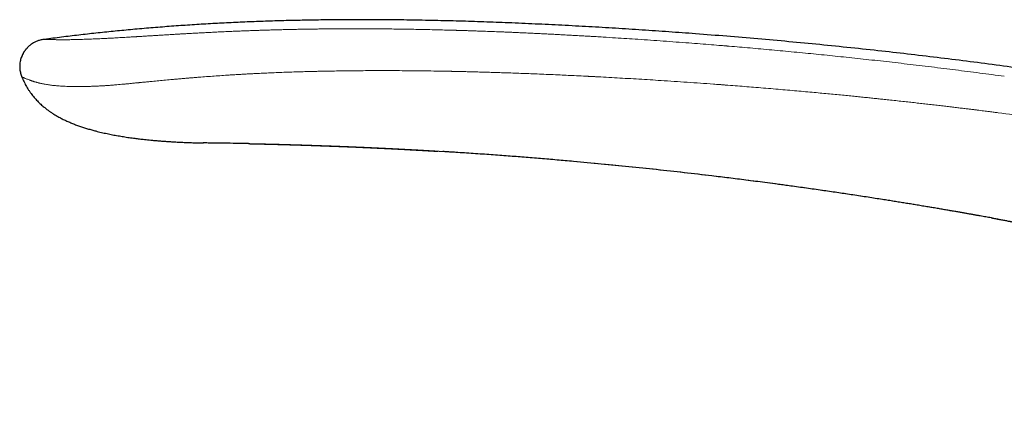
# Model space of a CAD drawing. Header units: millimetres. Extents: x 8 to 650, y 12 to 477.
# Tile 2 of 43: x 29 to 81, y 455 to 477. Entities that reach past the tile are written whole.
import ezdxf

# ---------------------------------------------------------------- set-up
doc = ezdxf.new("R2010")
doc.units = ezdxf.units.MM

msp = doc.modelspace()

# ---------------------------------------------------------------- linework, layer by layer
at = {"color": 7, "linetype": 'Continuous', "lineweight": 30}
for p, q in [((30.094, 475.624), (29.95, 475.605)), ((28.748, 473.583), (28.745, 473.584)), ((38.455, 470.052), (38.482, 470.051)), ((80.785, 466.032), (80.771, 466.032))]:
    msp.add_line(p, q, dxfattribs=at)
at = {"color": 8, "linetype": 'Continuous', "lineweight": 0}
for q in [(80.785, 466.032), (80.849, 466.032)]:
    msp.add_line((80.81, 466.032), q, dxfattribs=at)
at = {"color": 7, "linetype": 'Continuous', "lineweight": 30, "flags": 128}
msp.add_lwpolyline([(40.908, 470.014), (40.818, 470.015), (40.668, 470.018), (40.52, 470.021), (40.377, 470.024), (40.238, 470.026), (40.08, 470.029), (39.928, 470.031), (39.783, 470.034), (39.646, 470.036), (39.516, 470.038), (39.393, 470.04), (39.277, 470.041), (39.169, 470.043), (39.068, 470.044), (38.975, 470.045), (38.89, 470.046), (38.812, 470.047), (38.741, 470.048), (38.678, 470.049), (38.631, 470.049), (38.589, 470.05), (38.555, 470.05), (38.526, 470.05), (38.504, 470.051), (38.489, 470.051), (38.484, 470.051), (38.482, 470.051), (38.482, 470.051), (38.481, 470.051), (38.481, 470.051), (38.481, 470.051), (38.481, 470.051), (38.481, 470.051), (38.479, 470.051), (38.478, 470.051), (38.478, 470.051), (38.478, 470.051), (38.478, 470.051), (38.479, 470.051), (38.479, 470.051), (38.48, 470.051), (38.48, 470.051), (38.48, 470.051), (38.48, 470.051)], dxfattribs=at)
at = {"color": 7, "linetype": 'Continuous', "lineweight": 30}
for points, knots in [([(47.265, 476.66), (46.972, 476.66), (46.35, 476.661), (45.399, 476.655), (44.412, 476.642), (43.425, 476.623), (42.438, 476.597), (41.452, 476.565), (40.466, 476.525), (39.481, 476.478), (38.497, 476.423), (37.513, 476.36), (36.53, 476.289), (35.548, 476.211), (34.585, 476.126), (33.642, 476.035), (32.718, 475.939), (31.795, 475.835), (30.872, 475.725), (30.258, 475.645), (29.951, 475.606)], [0, 0, 0, 0, 0.050573, 0.107471, 0.164356, 0.221227, 0.278084, 0.334925, 0.391751, 0.44856, 0.505354, 0.562134, 0.618901, 0.67566, 0.732414, 0.785922, 0.839433, 0.892947, 0.946468, 1, 1, 1, 1]), ([(137.365, 460.382), (137.09, 460.483), (136.33, 460.764), (135.08, 461.214), (133.617, 461.732), (132.153, 462.24), (130.689, 462.739), (129.251, 463.219), (127.84, 463.681), (126.457, 464.125), (125.073, 464.561), (123.688, 464.989), (122.302, 465.409), (120.916, 465.82), (119.528, 466.223), (118.14, 466.618), (116.751, 467.005), (115.369, 467.382), (113.995, 467.748), (112.628, 468.104), (111.26, 468.453), (109.883, 468.796), (108.497, 469.134), (107.102, 469.466), (105.705, 469.789), (104.308, 470.105), (102.918, 470.412), (101.535, 470.709), (100.16, 470.996), (98.783, 471.277), (97.318, 471.567), (95.765, 471.866), (94.122, 472.171), (92.479, 472.465), (90.833, 472.75), (89.186, 473.024), (87.563, 473.284), (85.963, 473.531), (84.387, 473.765), (82.809, 473.989), (81.23, 474.205), (79.65, 474.411), (78.068, 474.608), (76.485, 474.797), (74.875, 474.98), (73.239, 475.155), (71.576, 475.324), (69.911, 475.484), (68.245, 475.634), (66.577, 475.774), (64.987, 475.899), (63.475, 476.009), (62.041, 476.108), (60.606, 476.2), (59.17, 476.285), (57.733, 476.362), (56.295, 476.432), (54.896, 476.492), (53.537, 476.543), (52.217, 476.585), (50.896, 476.618), (49.576, 476.642), (48.365, 476.657), (47.595, 476.659), (47.265, 476.66)], [0, 0, 0, 0, 0.009546, 0.026441, 0.043308, 0.06015, 0.076966, 0.093759, 0.10957, 0.125362, 0.141135, 0.156889, 0.172625, 0.188344, 0.204047, 0.219735, 0.235408, 0.251066, 0.266432, 0.281786, 0.297128, 0.312459, 0.328059, 0.343648, 0.359228, 0.374799, 0.390363, 0.405641, 0.420914, 0.43618, 0.451441, 0.469604, 0.48776, 0.505913, 0.524061, 0.542207, 0.560351, 0.577669, 0.594988, 0.612306, 0.629627, 0.646949, 0.664274, 0.681603, 0.698936, 0.717099, 0.735269, 0.753445, 0.771629, 0.789821, 0.808023, 0.823634, 0.839253, 0.854881, 0.870518, 0.886161, 0.90181, 0.917464, 0.931816, 0.94617, 0.960525, 0.974878, 0.989228, 1, 1, 1, 1]), ([(29.95, 475.606), (29.923, 475.602), (29.864, 475.594), (29.77, 475.578), (29.678, 475.556), (29.593, 475.529), (29.515, 475.498), (29.436, 475.461), (29.358, 475.418), (29.28, 475.369), (29.205, 475.315), (29.132, 475.255), (29.063, 475.191), (28.998, 475.123), (28.938, 475.052), (28.884, 474.978), (28.829, 474.893), (28.777, 474.797), (28.729, 474.689), (28.69, 474.579), (28.66, 474.467), (28.638, 474.355), (28.626, 474.242), (28.623, 474.129), (28.63, 474.017), (28.647, 473.905), (28.673, 473.792), (28.706, 473.685), (28.732, 473.616), (28.744, 473.584)], [0, 0, 0, 0, 0.029571, 0.065983, 0.103841, 0.133434, 0.164124, 0.195881, 0.228597, 0.262094, 0.296153, 0.330528, 0.364971, 0.399261, 0.433222, 0.46675, 0.499822, 0.543333, 0.586361, 0.628984, 0.671186, 0.712924, 0.754237, 0.79525, 0.836158, 0.877306, 0.919163, 0.962266, 1, 1, 1, 1]), ([(29.95, 475.606), (29.95, 475.606), (29.95, 475.606), (29.95, 475.606), (29.95, 475.606)], [0, 0, 0, 0, 0.399127, 1, 1, 1, 1]), ([(28.745, 473.583), (28.761, 473.541), (28.78, 473.491), (28.803, 473.442), (28.806, 473.434)], [0, 0, 0, 0, 0.843952, 1, 1, 1, 1]), ([(28.748, 473.583), (28.764, 473.541), (28.799, 473.453), (28.858, 473.323), (28.923, 473.194), (28.991, 473.072), (29.065, 472.949), (29.145, 472.828), (29.23, 472.709), (29.317, 472.597), (29.403, 472.493), (29.489, 472.395), (29.578, 472.302), (29.667, 472.212), (29.757, 472.126), (29.845, 472.048), (29.928, 471.977), (30.007, 471.913), (30.098, 471.842), (30.205, 471.763), (30.33, 471.677), (30.473, 471.585), (30.635, 471.488), (30.817, 471.388), (31.008, 471.292), (31.207, 471.2), (31.415, 471.113), (31.625, 471.031), (31.839, 470.954), (32.053, 470.882), (32.271, 470.815), (32.489, 470.751), (32.735, 470.685), (33.009, 470.617), (33.31, 470.55), (33.607, 470.49), (33.9, 470.436), (34.197, 470.386), (34.498, 470.34), (34.744, 470.307), (34.928, 470.283), (35.054, 470.268), (35.187, 470.253), (35.333, 470.236), (35.493, 470.22), (35.668, 470.203), (35.85, 470.186), (36.041, 470.169), (36.241, 470.154), (36.449, 470.139), (36.665, 470.124), (36.893, 470.11), (37.133, 470.097), (37.386, 470.085), (37.648, 470.075), (37.919, 470.065), (38.2, 470.057), (38.39, 470.053), (38.486, 470.051)], [0, 0, 0, 0, 0.01246, 0.026043, 0.039227, 0.052019, 0.064423, 0.078407, 0.091866, 0.104801, 0.117208, 0.129084, 0.140426, 0.152492, 0.16388, 0.174585, 0.184606, 0.19394, 0.202638, 0.216281, 0.230209, 0.244429, 0.262962, 0.281996, 0.301541, 0.321604, 0.342186, 0.363283, 0.383636, 0.40442, 0.425441, 0.44621, 0.466705, 0.49546, 0.523689, 0.551403, 0.578608, 0.605309, 0.634099, 0.662279, 0.673367, 0.685017, 0.697253, 0.710076, 0.725358, 0.741398, 0.758195, 0.775747, 0.794053, 0.813113, 0.832924, 0.853488, 0.875838, 0.899015, 0.92302, 0.947851, 0.973511, 1, 1, 1, 1]), ([(40.908, 470.013), (40.918, 470.013), (40.938, 470.013), (40.968, 470.012), (40.996, 470.011), (41.019, 470.011), (41.044, 470.01), (41.07, 470.01), (41.099, 470.009), (41.126, 470.009), (41.153, 470.008), (41.182, 470.008), (41.218, 470.007), (41.26, 470.006), (41.305, 470.005), (41.345, 470.004), (41.383, 470.003), (41.42, 470.002), (41.457, 470.002), (41.49, 470.001), (41.52, 470), (41.547, 470), (41.576, 469.999), (41.61, 469.998), (41.645, 469.997), (41.679, 469.997), (41.711, 469.996), (41.744, 469.995), (41.778, 469.994), (41.809, 469.993), (41.836, 469.993), (41.864, 469.992), (41.894, 469.991), (41.923, 469.991), (41.949, 469.99), (41.972, 469.99), (41.993, 469.989), (42.017, 469.988), (42.044, 469.988), (42.072, 469.987), (42.098, 469.986), (42.117, 469.986), (42.136, 469.985), (42.157, 469.985), (42.182, 469.984), (42.208, 469.984), (42.232, 469.983), (42.251, 469.982), (42.269, 469.982), (42.287, 469.982), (42.313, 469.981), (42.345, 469.98), (42.383, 469.979), (42.421, 469.978), (42.457, 469.977), (42.496, 469.976), (42.54, 469.975), (42.586, 469.974), (42.628, 469.972), (42.665, 469.971), (42.703, 469.97), (42.743, 469.969), (42.795, 469.968), (42.856, 469.966), (42.926, 469.964), (43, 469.962), (43.077, 469.96), (43.156, 469.957), (43.231, 469.955), (43.304, 469.953), (43.379, 469.951), (43.459, 469.948), (43.543, 469.946), (43.629, 469.943), (43.713, 469.94), (43.793, 469.938), (43.859, 469.936), (43.912, 469.934), (43.952, 469.933), (43.989, 469.931), (44.027, 469.93), (44.069, 469.929), (44.116, 469.927), (44.17, 469.925), (44.232, 469.923), (44.304, 469.921), (44.385, 469.918), (44.47, 469.915), (44.554, 469.912), (44.639, 469.909), (44.725, 469.906), (44.809, 469.903), (44.884, 469.901), (44.954, 469.898), (45.023, 469.896), (45.095, 469.893), (45.171, 469.89), (45.26, 469.887), (45.363, 469.883), (45.477, 469.879), (45.592, 469.874), (45.707, 469.87), (45.821, 469.866), (45.933, 469.861), (46.066, 469.856), (46.23, 469.849), (46.435, 469.841), (46.645, 469.832), (46.854, 469.823), (47.054, 469.814), (47.257, 469.805), (47.465, 469.796), (47.628, 469.788), (47.747, 469.783), (47.813, 469.78), (47.867, 469.777), (47.911, 469.775), (47.948, 469.773), (47.987, 469.772), (48.033, 469.769), (48.087, 469.767), (48.144, 469.764), (48.202, 469.761), (48.257, 469.759), (48.31, 469.756), (48.361, 469.753), (48.424, 469.75), (48.496, 469.747), (48.575, 469.743), (48.649, 469.739), (48.72, 469.735), (48.79, 469.732), (48.86, 469.728), (48.927, 469.725), (48.994, 469.721), (49.065, 469.718), (49.145, 469.713), (49.229, 469.709), (49.312, 469.705), (49.393, 469.7), (49.471, 469.696), (49.548, 469.692), (49.62, 469.688), (49.689, 469.684), (49.759, 469.68), (49.831, 469.676), (49.909, 469.672), (49.991, 469.668), (50.076, 469.663), (50.162, 469.658), (50.254, 469.653), (50.351, 469.647), (50.45, 469.641), (50.544, 469.636), (50.633, 469.631), (50.72, 469.626), (50.805, 469.621), (50.892, 469.615), (50.979, 469.61), (51.039, 469.607), (51.068, 469.605)], [0, 0, 0, 0, 0.003418, 0.00729, 0.010565, 0.013246, 0.015349, 0.019209, 0.022406, 0.025268, 0.028384, 0.031734, 0.035163, 0.040579, 0.045606, 0.050291, 0.054002, 0.058182, 0.06232, 0.066154, 0.069058, 0.071908, 0.07497, 0.078632, 0.082801, 0.086253, 0.089362, 0.092929, 0.096806, 0.100082, 0.102706, 0.105452, 0.108863, 0.111927, 0.114642, 0.11693, 0.118933, 0.121344, 0.124199, 0.127383, 0.129999, 0.131902, 0.133444, 0.135583, 0.138337, 0.141212, 0.143611, 0.145501, 0.147087, 0.148933, 0.151091, 0.154712, 0.158679, 0.162466, 0.166064, 0.169484, 0.174139, 0.179182, 0.183249, 0.186487, 0.190159, 0.194345, 0.198535, 0.205458, 0.212014, 0.219151, 0.227038, 0.234746, 0.242051, 0.249025, 0.256029, 0.263744, 0.272172, 0.280622, 0.288742, 0.296529, 0.303676, 0.308008, 0.311867, 0.315254, 0.318759, 0.322815, 0.327422, 0.332581, 0.338292, 0.345479, 0.353386, 0.361897, 0.370052, 0.377643, 0.386728, 0.39484, 0.401978, 0.408588, 0.415138, 0.422049, 0.429347, 0.43716, 0.447899, 0.459159, 0.470297, 0.481306, 0.492303, 0.503329, 0.513779, 0.531044, 0.550797, 0.57343, 0.591743, 0.611382, 0.631545, 0.650515, 0.67185, 0.678819, 0.685102, 0.691003, 0.694449, 0.697871, 0.701574, 0.705984, 0.711215, 0.717033, 0.722635, 0.727909, 0.733007, 0.738004, 0.742899, 0.751293, 0.758926, 0.765874, 0.772626, 0.77941, 0.786281, 0.793084, 0.798856, 0.805688, 0.813674, 0.821996, 0.830163, 0.837649, 0.845581, 0.852918, 0.859812, 0.866461, 0.873174, 0.880023, 0.887461, 0.895661, 0.904007, 0.912167, 0.920473, 0.93065, 0.940343, 0.949334, 0.957931, 0.966244, 0.97465, 0.982702, 0.991307, 1, 1, 1, 1]), ([(41.056, 470.012), (41.067, 470.011), (41.087, 470.011), (41.116, 470.01), (41.141, 470.01), (41.162, 470.009), (41.182, 470.009), (41.202, 470.009), (41.225, 470.008), (41.252, 470.008), (41.283, 470.007), (41.313, 470.006), (41.341, 470.006), (41.367, 470.005), (41.394, 470.005), (41.422, 470.004), (41.448, 470.003), (41.467, 470.003), (41.484, 470.003), (41.501, 470.002), (41.523, 470.002), (41.548, 470.001), (41.574, 470.001), (41.597, 470), (41.618, 470), (41.639, 469.999), (41.664, 469.999), (41.691, 469.998), (41.717, 469.997), (41.741, 469.997), (41.763, 469.996), (41.786, 469.996), (41.813, 469.995), (41.842, 469.994), (41.87, 469.994), (41.895, 469.993), (41.917, 469.993), (41.939, 469.992), (41.963, 469.992), (41.998, 469.991), (42.043, 469.99), (42.096, 469.988), (42.151, 469.987), (42.205, 469.986), (42.256, 469.984), (42.302, 469.983), (42.349, 469.982), (42.401, 469.981), (42.456, 469.979), (42.511, 469.978), (42.566, 469.976), (42.623, 469.975), (42.685, 469.973), (42.749, 469.971), (42.811, 469.97), (42.88, 469.968), (42.958, 469.965), (43.049, 469.963), (43.142, 469.96), (43.242, 469.957), (43.332, 469.955), (43.414, 469.952), (43.483, 469.95), (43.55, 469.948), (43.614, 469.946), (43.672, 469.944), (43.724, 469.942), (43.775, 469.941), (43.837, 469.939), (43.914, 469.936), (44.009, 469.933), (44.111, 469.93), (44.222, 469.926), (44.344, 469.922), (44.476, 469.918), (44.613, 469.913), (44.752, 469.908), (44.889, 469.903), (45.02, 469.899), (45.146, 469.894), (45.262, 469.89), (45.369, 469.886), (45.466, 469.882), (45.559, 469.879), (45.648, 469.875), (45.74, 469.872), (45.836, 469.868), (45.936, 469.864), (46.039, 469.86), (46.143, 469.856), (46.246, 469.852), (46.346, 469.848), (46.428, 469.844), (46.494, 469.842), (46.549, 469.839), (46.607, 469.837), (46.669, 469.834), (46.736, 469.832), (46.802, 469.829), (46.869, 469.826), (46.934, 469.823), (47, 469.82), (47.062, 469.817), (47.119, 469.815), (47.17, 469.813), (47.224, 469.81), (47.282, 469.808), (47.347, 469.805), (47.416, 469.802), (47.484, 469.799), (47.55, 469.796), (47.609, 469.793), (47.666, 469.79), (47.717, 469.788), (47.765, 469.786), (47.814, 469.783), (47.871, 469.781), (47.935, 469.778), (48.004, 469.775), (48.071, 469.771), (48.134, 469.768), (48.203, 469.765), (48.28, 469.761), (48.364, 469.757), (48.447, 469.753), (48.528, 469.749), (48.614, 469.745), (48.694, 469.741), (48.767, 469.737), (48.83, 469.734), (48.895, 469.731), (48.961, 469.727), (49.027, 469.724), (49.088, 469.721), (49.151, 469.717), (49.214, 469.714), (49.282, 469.71), (49.348, 469.707), (49.421, 469.703), (49.502, 469.699), (49.594, 469.694), (49.678, 469.689), (49.754, 469.685), (49.823, 469.681), (49.896, 469.677), (49.971, 469.673), (50.044, 469.669), (50.11, 469.665), (50.169, 469.662), (50.224, 469.659), (50.273, 469.656), (50.318, 469.653), (50.358, 469.651), (50.398, 469.649), (50.438, 469.647), (50.484, 469.644), (50.535, 469.641), (50.59, 469.638), (50.644, 469.635), (50.693, 469.632), (50.738, 469.629), (50.779, 469.627), (50.819, 469.624), (50.865, 469.622), (50.919, 469.618), (50.958, 469.616), (50.979, 469.615)], [0, 0, 0, 0, 0.00413, 0.007558, 0.010294, 0.01263, 0.014768, 0.017271, 0.019629, 0.022823, 0.026495, 0.030304, 0.033252, 0.035954, 0.039083, 0.04263, 0.045425, 0.047594, 0.049167, 0.05098, 0.053422, 0.056444, 0.059297, 0.061943, 0.064086, 0.066336, 0.069038, 0.072184, 0.075026, 0.077598, 0.079901, 0.08226, 0.085274, 0.088682, 0.091634, 0.094283, 0.09644, 0.098764, 0.101341, 0.10411, 0.109982, 0.115493, 0.121034, 0.127282, 0.132357, 0.136928, 0.141617, 0.147049, 0.152773, 0.158563, 0.163958, 0.169694, 0.175923, 0.182666, 0.189059, 0.194594, 0.203604, 0.212527, 0.221922, 0.231465, 0.242146, 0.248985, 0.255833, 0.262667, 0.269046, 0.274799, 0.279925, 0.284677, 0.289731, 0.29836, 0.307832, 0.317961, 0.328521, 0.341044, 0.354122, 0.367757, 0.381802, 0.395418, 0.408465, 0.420941, 0.432844, 0.443041, 0.45273, 0.461891, 0.470526, 0.479387, 0.489065, 0.499279, 0.509225, 0.519598, 0.530196, 0.5401, 0.549163, 0.554576, 0.559827, 0.565556, 0.571776, 0.578384, 0.585364, 0.591634, 0.598158, 0.604883, 0.611155, 0.616779, 0.621762, 0.626446, 0.63271, 0.638949, 0.645839, 0.653389, 0.65921, 0.665304, 0.671078, 0.676086, 0.680469, 0.685321, 0.690866, 0.697451, 0.704334, 0.711274, 0.717565, 0.723179, 0.731674, 0.740492, 0.748373, 0.756193, 0.764636, 0.774011, 0.780081, 0.786356, 0.792835, 0.799436, 0.806089, 0.812282, 0.817827, 0.82465, 0.831338, 0.83795, 0.844447, 0.853102, 0.862102, 0.871763, 0.878023, 0.884896, 0.892358, 0.899869, 0.907257, 0.913866, 0.919605, 0.924892, 0.93017, 0.934312, 0.938357, 0.942218, 0.946034, 0.950502, 0.955719, 0.961459, 0.966817, 0.971694, 0.976276, 0.980032, 0.983948, 0.988307, 0.993653, 1, 1, 1, 1]), ([(80.771, 466.032), (80.726, 466.04), (80.632, 466.057), (80.487, 466.083), (80.334, 466.11), (80.173, 466.139), (80.003, 466.169), (79.829, 466.2), (79.65, 466.232), (79.467, 466.264), (79.277, 466.297), (79.08, 466.332), (78.866, 466.369), (78.636, 466.409), (78.389, 466.451), (78.133, 466.495), (77.868, 466.54), (77.593, 466.586), (77.309, 466.633), (77.016, 466.682), (76.725, 466.73), (76.436, 466.777), (76.15, 466.824), (75.857, 466.871), (75.557, 466.919), (75.249, 466.968), (74.914, 467.021), (74.551, 467.077), (74.16, 467.138), (73.758, 467.199), (73.361, 467.259), (72.969, 467.318), (72.584, 467.375), (72.191, 467.433), (71.789, 467.491), (71.379, 467.549), (70.961, 467.609), (70.534, 467.668), (70.131, 467.724), (69.819, 467.766), (69.646, 467.79), (69.585, 467.798), (69.572, 467.8), (69.558, 467.802), (69.545, 467.803), (69.532, 467.805), (69.417, 467.821), (69.115, 467.861), (68.477, 467.946), (67.641, 468.053), (66.692, 468.172), (65.588, 468.306), (64.295, 468.457), (62.81, 468.621), (61.324, 468.776), (59.838, 468.923), (58.699, 469.028), (57.909, 469.098), (57.467, 469.136), (57.025, 469.174), (56.583, 469.211), (56.141, 469.247), (55.704, 469.282), (55.273, 469.316), (54.838, 469.349), (54.391, 469.382), (53.928, 469.416), (53.454, 469.449), (52.976, 469.482), (52.501, 469.514), (52.145, 469.537), (51.908, 469.553), (51.783, 469.561), (51.658, 469.568), (51.534, 469.576), (51.428, 469.583), (51.364, 469.587), (51.341, 469.588)], [0, 0, 0, 0, 0.004672, 0.009627, 0.014868, 0.020392, 0.026201, 0.032295, 0.0383, 0.044559, 0.05107, 0.057834, 0.064851, 0.072981, 0.081425, 0.090185, 0.099259, 0.108648, 0.118353, 0.128372, 0.138706, 0.148211, 0.157969, 0.167978, 0.178238, 0.188751, 0.199515, 0.212524, 0.225883, 0.239591, 0.25365, 0.266497, 0.279623, 0.293028, 0.306711, 0.320673, 0.334914, 0.349434, 0.364232, 0.376071, 0.381334, 0.381842, 0.382289, 0.382737, 0.383184, 0.383632, 0.384079, 0.394975, 0.414431, 0.449174, 0.480194, 0.511215, 0.561573, 0.611931, 0.662289, 0.712647, 0.763005, 0.77796, 0.792915, 0.807869, 0.822824, 0.837779, 0.852734, 0.86715, 0.881484, 0.896823, 0.912491, 0.92849, 0.944818, 0.960978, 0.976645, 0.980856, 0.985068, 0.989279, 0.99349, 0.997701, 1, 1, 1, 1]), ([(80.785, 466.032), (80.82, 466.025), (80.93, 466.005), (81.113, 465.972), (81.33, 465.932), (81.537, 465.893), (81.735, 465.856), (81.921, 465.82), (82.098, 465.786), (82.266, 465.753), (82.42, 465.723), (82.56, 465.695), (82.687, 465.669), (82.807, 465.644), (82.92, 465.62), (83.026, 465.598), (83.124, 465.577), (83.216, 465.557), (83.298, 465.539), (83.371, 465.523), (83.435, 465.509), (83.493, 465.496), (83.546, 465.484), (83.59, 465.474), (83.627, 465.466), (83.657, 465.459), (83.683, 465.453), (83.704, 465.448), (83.722, 465.444), (83.734, 465.442), (83.743, 465.44), (83.747, 465.439), (83.75, 465.438), (83.751, 465.438), (83.751, 465.438), (83.752, 465.437), (83.753, 465.437), (83.755, 465.437), (83.761, 465.435), (83.769, 465.434), (83.782, 465.431), (83.798, 465.427), (83.818, 465.423), (83.842, 465.417), (83.868, 465.411), (83.899, 465.404), (83.933, 465.396), (83.97, 465.388), (84.01, 465.378), (84.047, 465.369), (84.082, 465.361), (84.119, 465.352), (84.156, 465.343), (84.191, 465.334), (84.217, 465.328), (84.234, 465.323), (84.243, 465.321), (84.245, 465.32), (84.241, 465.321), (84.239, 465.322), (84.243, 465.321), (84.253, 465.318), (84.269, 465.314), (84.291, 465.308), (84.317, 465.302), (84.346, 465.295), (84.38, 465.286), (84.418, 465.276), (84.461, 465.265), (84.508, 465.253), (84.56, 465.239), (84.604, 465.228), (84.641, 465.218), (84.669, 465.211), (84.696, 465.203), (84.72, 465.197), (84.74, 465.191), (84.753, 465.188), (84.766, 465.184), (84.781, 465.18), (84.803, 465.174), (84.831, 465.167), (84.864, 465.157), (84.903, 465.147), (84.946, 465.134), (84.994, 465.121), (85.059, 465.102), (85.142, 465.078), (85.247, 465.048), (85.339, 465.02), (85.416, 464.997), (85.475, 464.978), (85.535, 464.96), (85.594, 464.941), (85.646, 464.924), (85.691, 464.91), (85.729, 464.898), (85.761, 464.887), (85.786, 464.879), (85.807, 464.872), (85.826, 464.866), (85.848, 464.858), (85.879, 464.848), (85.917, 464.835), (85.963, 464.819), (86.01, 464.803), (86.059, 464.786), (86.123, 464.764), (86.202, 464.736), (86.294, 464.703), (86.383, 464.67), (86.468, 464.638), (86.536, 464.612), (86.586, 464.593), (86.619, 464.58), (86.651, 464.567), (86.687, 464.553), (86.727, 464.537), (86.771, 464.519), (86.816, 464.501), (86.864, 464.481), (86.912, 464.461), (86.988, 464.429), (87.09, 464.385), (87.216, 464.33), (87.33, 464.278), (87.433, 464.23), (87.528, 464.185), (87.619, 464.14), (87.71, 464.095), (87.799, 464.049), (87.877, 464.008), (87.945, 463.972), (88.001, 463.941), (88.053, 463.913), (88.097, 463.888), (88.133, 463.868), (88.163, 463.851), (88.192, 463.834), (88.224, 463.816), (88.268, 463.79), (88.327, 463.755), (88.402, 463.711), (88.482, 463.661), (88.567, 463.607), (88.655, 463.55), (88.746, 463.49), (88.842, 463.424), (88.943, 463.353), (89.048, 463.277), (89.155, 463.196), (89.291, 463.09), (89.454, 462.956), (89.641, 462.791), (89.828, 462.616), (90.012, 462.43), (90.194, 462.232), (90.368, 462.026), (90.534, 461.814), (90.687, 461.601), (90.827, 461.39), (90.955, 461.182), (91.075, 460.97), (91.188, 460.755), (91.294, 460.536), (91.392, 460.315), (91.468, 460.128), (91.526, 459.976), (91.569, 459.86), (91.609, 459.745), (91.646, 459.632), (91.68, 459.526), (91.709, 459.43), (91.734, 459.346), (91.756, 459.271), (91.774, 459.205), (91.789, 459.148), (91.802, 459.101), (91.811, 459.066), (91.817, 459.043), (91.821, 459.025), (91.826, 459.008), (91.831, 458.985), (91.838, 458.957), (91.847, 458.921), (91.857, 458.878), (91.869, 458.827), (91.883, 458.766), (91.899, 458.697), (91.916, 458.618), (91.934, 458.528), (91.955, 458.427), (91.976, 458.313), (91.998, 458.189), (92.021, 458.054), (92.043, 457.909), (92.065, 457.756), (92.086, 457.597), (92.106, 457.43), (92.125, 457.255), (92.142, 457.07), (92.159, 456.874), (92.173, 456.668), (92.186, 456.451), (92.197, 456.224), (92.206, 455.987), (92.212, 455.741), (92.215, 455.485), (92.216, 455.228), (92.214, 455.016), (92.212, 454.893), (92.212, 454.854)], [0, 0, 0, 0, 0.005772, 0.018278, 0.030303, 0.041846, 0.052903, 0.063287, 0.073199, 0.082633, 0.091588, 0.099174, 0.106371, 0.113176, 0.119587, 0.1256, 0.131213, 0.136423, 0.141228, 0.145243, 0.148919, 0.152256, 0.155251, 0.157904, 0.159852, 0.161561, 0.16303, 0.16426, 0.165248, 0.165996, 0.166399, 0.166667, 0.16675, 0.1668, 0.166816, 0.166835, 0.166888, 0.167058, 0.167322, 0.168137, 0.16934, 0.170933, 0.172919, 0.1753, 0.178078, 0.181256, 0.184837, 0.188823, 0.193157, 0.197508, 0.201833, 0.206138, 0.212995, 0.219834, 0.226676, 0.233541, 0.240448, 0.245319, 0.250226, 0.254958, 0.259327, 0.263538, 0.267409, 0.270979, 0.273824, 0.276524, 0.279124, 0.281671, 0.28422, 0.28691, 0.28979, 0.292868, 0.294317, 0.295808, 0.29734, 0.298716, 0.299766, 0.30049, 0.300962, 0.302012, 0.30339, 0.305099, 0.307298, 0.309881, 0.312851, 0.316057, 0.319389, 0.325235, 0.331462, 0.338089, 0.341356, 0.344716, 0.34817, 0.351593, 0.35466, 0.357077, 0.359196, 0.361016, 0.362536, 0.36352, 0.364548, 0.365808, 0.367302, 0.36981, 0.372457, 0.375167, 0.37794, 0.380776, 0.386001, 0.391268, 0.396259, 0.400965, 0.405379, 0.40739, 0.409178, 0.410771, 0.412669, 0.415044, 0.417246, 0.419745, 0.422383, 0.424971, 0.427511, 0.434775, 0.441601, 0.447987, 0.453318, 0.458388, 0.463396, 0.46835, 0.47325, 0.478094, 0.481318, 0.484518, 0.487494, 0.489978, 0.491967, 0.493492, 0.495079, 0.496842, 0.498783, 0.502611, 0.50683, 0.511441, 0.516444, 0.521425, 0.526743, 0.532398, 0.538392, 0.544725, 0.551286, 0.55786, 0.569935, 0.582035, 0.594159, 0.607176, 0.620221, 0.633292, 0.646384, 0.659495, 0.6714, 0.683266, 0.695096, 0.706892, 0.718655, 0.730384, 0.742077, 0.748066, 0.754045, 0.760014, 0.765881, 0.771291, 0.77621, 0.780399, 0.784152, 0.78747, 0.790353, 0.792801, 0.794462, 0.79563, 0.796346, 0.797172, 0.798157, 0.799685, 0.801485, 0.803555, 0.806106, 0.809101, 0.812548, 0.816446, 0.820795, 0.825899, 0.83151, 0.837627, 0.84425, 0.851378, 0.859013, 0.866673, 0.874783, 0.883341, 0.892346, 0.901799, 0.911883, 0.922432, 0.933444, 0.944919, 0.956858, 0.969258, 0.982122, 0.994321, 1, 1, 1, 1])]:
    msp.add_open_spline(points, degree=3, knots=knots, dxfattribs=at)
at = {"color": 8, "linetype": 'Continuous', "lineweight": 0}
for points, knots in [([(29.951, 475.606), (29.952, 475.606), (29.956, 475.606), (29.97, 475.605), (29.991, 475.605), (30.019, 475.604), (30.056, 475.603), (30.101, 475.602), (30.154, 475.6), (30.196, 475.599), (30.22, 475.598), (30.227, 475.598), (30.234, 475.598), (30.241, 475.598), (30.248, 475.597), (30.255, 475.597), (30.278, 475.596), (30.317, 475.595), (30.378, 475.594), (30.443, 475.592), (30.511, 475.591), (30.584, 475.59), (30.661, 475.588), (30.742, 475.588), (30.828, 475.587), (30.92, 475.587), (31.005, 475.587), (31.082, 475.587), (31.146, 475.588), (31.193, 475.588), (31.219, 475.589), (31.227, 475.589), (31.235, 475.589), (31.243, 475.589), (31.251, 475.589), (31.296, 475.59), (31.38, 475.591), (31.508, 475.593), (31.642, 475.596), (31.782, 475.6), (31.927, 475.604), (32.078, 475.609), (32.235, 475.614), (32.398, 475.621), (32.566, 475.627), (32.741, 475.635), (32.92, 475.643), (33.106, 475.651), (33.298, 475.661), (33.481, 475.67), (33.655, 475.679), (33.82, 475.688), (33.991, 475.698), (34.169, 475.708), (34.358, 475.719), (34.561, 475.731), (34.719, 475.741), (34.82, 475.747), (34.864, 475.75), (34.908, 475.752), (34.952, 475.755), (34.997, 475.758), (35.041, 475.76), (35.087, 475.763), (35.183, 475.769), (35.334, 475.778), (35.543, 475.791), (35.759, 475.805), (35.983, 475.818), (36.214, 475.833), (36.454, 475.847), (36.653, 475.859), (36.81, 475.868), (36.912, 475.874), (37.006, 475.88), (37.091, 475.885), (37.176, 475.89), (37.262, 475.895), (37.402, 475.903), (37.598, 475.914), (37.855, 475.928), (38.123, 475.943), (38.4, 475.958), (38.687, 475.972), (38.983, 475.987), (39.288, 476.002), (39.603, 476.016), (39.927, 476.031), (40.235, 476.044), (40.476, 476.054), (40.609, 476.059), (40.657, 476.061), (40.669, 476.061), (40.68, 476.062), (40.691, 476.062), (40.737, 476.064), (40.819, 476.067), (40.947, 476.072), (41.088, 476.077), (41.242, 476.082), (41.421, 476.089), (41.627, 476.095), (41.861, 476.103), (42.105, 476.11), (42.36, 476.117), (42.626, 476.125), (42.902, 476.131), (43.189, 476.138), (43.474, 476.144), (43.756, 476.149), (43.96, 476.153), (44.096, 476.155), (44.16, 476.156), (44.224, 476.157), (44.289, 476.158), (44.351, 476.159), (44.403, 476.159), (44.539, 476.161), (44.763, 476.164), (45.083, 476.167), (45.412, 476.17), (45.749, 476.172), (46.095, 476.174), (46.442, 476.174), (46.789, 476.174), (47.138, 476.174), (47.494, 476.172), (47.858, 476.17), (48.228, 476.167), (48.607, 476.163), (48.992, 476.158), (49.385, 476.152), (49.786, 476.145), (50.207, 476.137), (50.651, 476.128), (51.098, 476.117), (51.454, 476.108), (51.683, 476.102), (51.775, 476.099), (51.809, 476.098), (51.818, 476.098), (51.827, 476.098), (51.837, 476.098), (51.846, 476.097), (51.855, 476.097), (51.873, 476.097), (51.901, 476.096), (51.942, 476.095), (51.992, 476.093), (52.049, 476.091), (52.115, 476.089), (52.191, 476.087), (52.276, 476.085), (52.37, 476.082), (52.473, 476.079), (52.584, 476.075), (52.704, 476.071), (52.832, 476.067), (52.972, 476.062), (53.123, 476.057), (53.285, 476.052), (53.457, 476.046), (53.638, 476.039), (53.828, 476.032), (54.021, 476.025), (54.215, 476.017), (54.409, 476.01), (54.611, 476.002), (54.821, 475.993), (55.038, 475.984), (55.276, 475.974), (55.538, 475.962), (55.823, 475.949), (56.118, 475.936), (56.412, 475.922), (56.705, 475.907), (56.995, 475.893), (57.293, 475.878), (57.6, 475.862), (57.915, 475.845), (58.239, 475.827), (58.571, 475.809), (58.886, 475.791), (59.131, 475.777), (59.266, 475.769), (59.313, 475.766), (59.322, 475.766), (59.331, 475.765), (59.339, 475.765), (59.348, 475.764), (59.423, 475.76), (59.62, 475.748), (60.038, 475.723), (60.784, 475.676), (61.862, 475.606), (63.175, 475.515), (64.493, 475.417), (65.534, 475.336), (66.196, 475.282), (66.463, 475.26), (66.563, 475.252), (66.593, 475.25), (66.624, 475.247), (66.655, 475.244), (66.686, 475.242), (66.892, 475.225), (67.275, 475.192), (67.839, 475.144), (68.413, 475.093), (68.997, 475.04), (69.592, 474.985), (70.196, 474.928), (70.793, 474.871), (71.383, 474.813), (71.963, 474.754), (72.552, 474.694), (73.15, 474.631), (73.756, 474.566), (74.371, 474.499), (74.994, 474.43), (75.625, 474.358), (76.265, 474.284), (76.913, 474.208), (77.569, 474.129), (78.221, 474.049), (78.868, 473.968), (79.51, 473.886), (80.16, 473.801), (80.816, 473.715), (81.257, 473.655), (81.478, 473.625)], [0, 0, 0, 0, 0.007049, 0.014089, 0.021122, 0.028151, 0.035177, 0.042905, 0.050636, 0.057443, 0.058207, 0.058972, 0.059736, 0.060501, 0.061265, 0.06203, 0.062795, 0.06852, 0.074115, 0.079583, 0.084924, 0.09014, 0.095234, 0.100207, 0.105189, 0.110048, 0.114788, 0.117852, 0.120866, 0.123477, 0.123817, 0.124155, 0.124493, 0.12483, 0.125167, 0.125503, 0.130367, 0.135152, 0.139865, 0.144509, 0.149089, 0.15361, 0.158077, 0.162497, 0.166873, 0.171213, 0.175522, 0.179807, 0.184072, 0.188325, 0.191657, 0.195031, 0.198452, 0.201923, 0.205448, 0.209392, 0.21341, 0.214209, 0.21501, 0.215814, 0.216622, 0.217432, 0.218246, 0.219063, 0.219884, 0.223493, 0.227207, 0.231027, 0.234954, 0.238991, 0.243139, 0.247399, 0.249309, 0.251242, 0.252696, 0.254135, 0.255592, 0.257067, 0.258562, 0.262767, 0.267115, 0.271671, 0.276375, 0.281228, 0.286228, 0.291378, 0.296677, 0.302126, 0.307726, 0.312237, 0.314252, 0.314464, 0.31465, 0.314836, 0.315023, 0.315211, 0.317154, 0.319167, 0.321654, 0.324239, 0.326922, 0.33067, 0.334595, 0.338696, 0.342974, 0.347429, 0.35206, 0.356869, 0.361854, 0.366388, 0.371058, 0.372125, 0.373199, 0.374281, 0.375369, 0.376464, 0.377356, 0.378028, 0.383258, 0.388627, 0.394135, 0.399783, 0.40557, 0.411497, 0.417212, 0.423052, 0.429015, 0.435102, 0.441313, 0.447648, 0.454107, 0.46069, 0.467396, 0.474226, 0.481883, 0.489688, 0.496681, 0.499795, 0.501172, 0.501327, 0.501481, 0.501636, 0.501791, 0.501946, 0.502102, 0.502257, 0.502822, 0.503519, 0.504347, 0.505305, 0.506395, 0.50768, 0.50911, 0.510684, 0.512402, 0.514265, 0.516272, 0.518424, 0.52072, 0.523281, 0.525999, 0.528877, 0.531912, 0.535106, 0.538459, 0.54159, 0.544848, 0.548232, 0.551743, 0.555381, 0.559145, 0.563743, 0.568517, 0.573467, 0.578592, 0.583316, 0.58818, 0.593184, 0.598328, 0.603611, 0.609034, 0.614597, 0.620299, 0.624883, 0.626928, 0.627102, 0.627246, 0.62739, 0.627534, 0.627678, 0.627822, 0.631329, 0.637599, 0.648816, 0.668914, 0.691858, 0.714914, 0.735297, 0.744294, 0.748257, 0.748777, 0.749296, 0.749816, 0.750335, 0.750855, 0.751374, 0.760682, 0.770161, 0.779812, 0.789635, 0.79963, 0.809796, 0.820135, 0.829762, 0.839534, 0.84945, 0.85951, 0.869715, 0.880064, 0.890557, 0.901194, 0.911975, 0.922901, 0.933971, 0.945186, 0.955892, 0.966726, 0.977689, 0.98878, 1, 1, 1, 1]), ([(29.951, 475.606), (29.919, 475.601), (29.854, 475.593), (29.757, 475.575), (29.666, 475.552), (29.582, 475.524), (29.504, 475.493), (29.427, 475.456), (29.341, 475.408), (29.248, 475.347), (29.151, 475.271), (29.059, 475.188), (28.976, 475.097), (28.901, 475.002), (28.835, 474.901), (28.779, 474.798), (28.731, 474.691), (28.693, 474.583), (28.662, 474.473), (28.64, 474.362), (28.628, 474.251), (28.624, 474.14), (28.63, 474.029), (28.645, 473.918), (28.67, 473.808), (28.703, 473.696), (28.731, 473.622), (28.745, 473.584)], [0, 0, 0, 0, 0.035118, 0.071102, 0.108583, 0.137896, 0.168292, 0.199729, 0.232091, 0.276362, 0.321438, 0.366751, 0.411791, 0.456191, 0.499809, 0.542767, 0.585248, 0.627321, 0.668981, 0.710205, 0.751012, 0.791497, 0.831865, 0.872436, 0.91364, 0.955978, 1, 1, 1, 1]), ([(29.951, 475.606), (29.951, 475.606), (29.95, 475.606), (29.95, 475.606), (29.95, 475.606), (29.95, 475.606), (29.95, 475.606), (29.95, 475.606), (29.95, 475.606), (29.95, 475.606)], [0, 0, 0, 0, 0.0595412, 0.1441557, 0.2538455, 0.3886127, 0.6073164, 0.8706145, 1, 1, 1, 1]), ([(28.744, 473.584), (28.744, 473.584), (28.744, 473.584), (28.744, 473.584), (28.744, 473.584), (28.744, 473.584), (28.744, 473.584), (28.745, 473.584), (28.745, 473.584), (28.745, 473.584)], [0, 0, 0, 0, 0.0582333, 0.312058, 0.5283189, 0.7070231, 0.8343471, 0.9320051, 1, 1, 1, 1]), ([(81.14, 471.672), (81.108, 471.676), (81.039, 471.685), (80.93, 471.699), (80.807, 471.715), (80.671, 471.732), (80.522, 471.751), (80.364, 471.771), (80.197, 471.792), (80.021, 471.814), (79.833, 471.837), (79.634, 471.861), (79.414, 471.888), (79.173, 471.918), (78.909, 471.949), (78.631, 471.982), (78.338, 472.017), (78.031, 472.053), (77.71, 472.09), (77.384, 472.128), (77.054, 472.165), (76.721, 472.203), (76.376, 472.241), (76.019, 472.28), (75.65, 472.32), (75.346, 472.353), (75.115, 472.378), (74.967, 472.393), (74.829, 472.408), (74.694, 472.422), (74.557, 472.436), (74.417, 472.451), (74.275, 472.465), (74.075, 472.486), (73.814, 472.512), (73.49, 472.545), (73.145, 472.579), (72.781, 472.615), (72.395, 472.653), (71.996, 472.691), (71.584, 472.73), (71.149, 472.77), (70.692, 472.812), (70.211, 472.855), (69.715, 472.898), (69.205, 472.942), (68.679, 472.986), (68.161, 473.029), (67.651, 473.07), (67.151, 473.109), (66.782, 473.138), (66.549, 473.155), (66.469, 473.161), (66.403, 473.166), (66.347, 473.171), (66.291, 473.175), (66.234, 473.179), (66.094, 473.189), (65.501, 473.233), (64.459, 473.307), (63.125, 473.396), (61.871, 473.474), (60.696, 473.542), (59.895, 473.586), (59.465, 473.608), (59.405, 473.611), (59.345, 473.614), (59.285, 473.617), (59.225, 473.62), (59.163, 473.624), (59.095, 473.627), (58.875, 473.638), (58.529, 473.655), (58.066, 473.677), (57.606, 473.699), (57.133, 473.72), (56.647, 473.74), (56.181, 473.759), (55.735, 473.776), (55.309, 473.792), (54.897, 473.807), (54.501, 473.82), (54.119, 473.832), (53.753, 473.843), (53.399, 473.853), (53.057, 473.863), (52.728, 473.871), (52.448, 473.878), (52.213, 473.883), (52.029, 473.887), (51.906, 473.89), (51.841, 473.891), (51.825, 473.892), (51.81, 473.892), (51.794, 473.892), (51.779, 473.893), (51.763, 473.893), (51.748, 473.893), (51.54, 473.897), (51.142, 473.905), (50.559, 473.913), (49.987, 473.92), (49.426, 473.926), (48.879, 473.929), (48.347, 473.93), (47.829, 473.93), (47.322, 473.929), (46.826, 473.926), (46.342, 473.921), (45.869, 473.915), (45.407, 473.908), (45.067, 473.902), (44.843, 473.897), (44.732, 473.895), (44.622, 473.892), (44.513, 473.89), (44.399, 473.887), (44.272, 473.884), (44.048, 473.878), (43.737, 473.869), (43.33, 473.857), (42.915, 473.843), (42.494, 473.827), (42.087, 473.811), (41.694, 473.793), (41.357, 473.777), (41.073, 473.763), (40.839, 473.751), (40.603, 473.737), (40.363, 473.723), (40.114, 473.708), (39.817, 473.689), (39.469, 473.666), (39.068, 473.638), (38.655, 473.607), (38.312, 473.581), (38.041, 473.559), (37.845, 473.543), (37.646, 473.527), (37.446, 473.51), (37.243, 473.492), (37.038, 473.474), (36.776, 473.451), (36.459, 473.422), (36.091, 473.388), (35.769, 473.358), (35.492, 473.331), (35.269, 473.309), (35.116, 473.294), (35.032, 473.285), (35.006, 473.283), (34.98, 473.28), (34.953, 473.278), (34.927, 473.275), (34.837, 473.266), (34.686, 473.251), (34.479, 473.23), (34.284, 473.212), (34.101, 473.195), (33.928, 473.179), (33.782, 473.167), (33.657, 473.157), (33.551, 473.149), (33.446, 473.141), (33.341, 473.133), (33.238, 473.126), (33.136, 473.12), (32.984, 473.111), (32.786, 473.1), (32.543, 473.09), (32.304, 473.082), (32.067, 473.077), (31.836, 473.075), (31.621, 473.075), (31.423, 473.078), (31.241, 473.083), (31.064, 473.089), (30.899, 473.098), (30.745, 473.108), (30.609, 473.118), (30.518, 473.127), (30.468, 473.132), (30.453, 473.133), (30.437, 473.135), (30.422, 473.137), (30.407, 473.138), (30.358, 473.144), (30.276, 473.153), (30.164, 473.169), (30.053, 473.186), (29.948, 473.204), (29.85, 473.223), (29.761, 473.242), (29.703, 473.255), (29.672, 473.263), (29.664, 473.265), (29.657, 473.267), (29.649, 473.269), (29.641, 473.27), (29.634, 473.272), (29.626, 473.274), (29.597, 473.282), (29.55, 473.294), (29.488, 473.312), (29.433, 473.328), (29.384, 473.343), (29.34, 473.357), (29.301, 473.37), (29.269, 473.382), (29.241, 473.391), (29.217, 473.4), (29.197, 473.407), (29.179, 473.414), (29.163, 473.42), (29.15, 473.425), (29.141, 473.429), (29.136, 473.43), (29.134, 473.431), (29.134, 473.431), (29.133, 473.432), (29.133, 473.432), (29.133, 473.432), (29.133, 473.432), (29.133, 473.432), (29.103, 473.443), (29.047, 473.464), (28.974, 473.492), (28.913, 473.517), (28.861, 473.538), (28.82, 473.555), (28.789, 473.568), (28.766, 473.577), (28.752, 473.582), (28.749, 473.583), (28.748, 473.583)], [0, 0, 0, 0, 0.001603, 0.003423, 0.005458, 0.007709, 0.010176, 0.012858, 0.015585, 0.018504, 0.021614, 0.024916, 0.028409, 0.032539, 0.036909, 0.041517, 0.046365, 0.051451, 0.056776, 0.062339, 0.067648, 0.073157, 0.078867, 0.084776, 0.090885, 0.097194, 0.099903, 0.10234, 0.104523, 0.106751, 0.109021, 0.111335, 0.113693, 0.116094, 0.121266, 0.126628, 0.13218, 0.13834, 0.144717, 0.151312, 0.158125, 0.165155, 0.17285, 0.180791, 0.188977, 0.19741, 0.206089, 0.215015, 0.223076, 0.231327, 0.239769, 0.241382, 0.242816, 0.243742, 0.244669, 0.245595, 0.246521, 0.247447, 0.252533, 0.275879, 0.299034, 0.31853, 0.337893, 0.357131, 0.358124, 0.359115, 0.360107, 0.361098, 0.362089, 0.36308, 0.364126, 0.365488, 0.373913, 0.381239, 0.388379, 0.396638, 0.404633, 0.412364, 0.419641, 0.426667, 0.433443, 0.439969, 0.446245, 0.452274, 0.458055, 0.463733, 0.469152, 0.474313, 0.477577, 0.480729, 0.483409, 0.483668, 0.483926, 0.484183, 0.484439, 0.484694, 0.484948, 0.485202, 0.485455, 0.495232, 0.50483, 0.514248, 0.523485, 0.532538, 0.541249, 0.549778, 0.558123, 0.566284, 0.574258, 0.582044, 0.589642, 0.597053, 0.598887, 0.600709, 0.60252, 0.604318, 0.606105, 0.608163, 0.610594, 0.617161, 0.623552, 0.630729, 0.637671, 0.644381, 0.650859, 0.657106, 0.661071, 0.664938, 0.668736, 0.672758, 0.676868, 0.681067, 0.68753, 0.694196, 0.701066, 0.708145, 0.711392, 0.714683, 0.718019, 0.7214, 0.724826, 0.728297, 0.731809, 0.738167, 0.744497, 0.75079, 0.754918, 0.759024, 0.762618, 0.763088, 0.763557, 0.764025, 0.764494, 0.764962, 0.765429, 0.769399, 0.77319, 0.776806, 0.780247, 0.783518, 0.786637, 0.788728, 0.790822, 0.79292, 0.795023, 0.79713, 0.799243, 0.80136, 0.80659, 0.811932, 0.817387, 0.822958, 0.828646, 0.834452, 0.839421, 0.844472, 0.849604, 0.854816, 0.859466, 0.864175, 0.868368, 0.86892, 0.869474, 0.870028, 0.870583, 0.871139, 0.871696, 0.875928, 0.880328, 0.8849, 0.889647, 0.893971, 0.898435, 0.90248, 0.902883, 0.903287, 0.903693, 0.904099, 0.904507, 0.904916, 0.905325, 0.905736, 0.909598, 0.91323, 0.916631, 0.9198, 0.922735, 0.925433, 0.927894, 0.929851, 0.931625, 0.933214, 0.934617, 0.935969, 0.937087, 0.937877, 0.938167, 0.938283, 0.938332, 0.938354, 0.938363, 0.938367, 0.938369, 0.938369, 0.93837, 0.946082, 0.953683, 0.961168, 0.968531, 0.975769, 0.982752, 0.989609, 0.996337, 1, 1, 1, 1]), ([(81.14, 471.673), (81.692, 471.601), (82.794, 471.458), (84.445, 471.233), (86.093, 471.003), (87.739, 470.767), (89.266, 470.546), (90.676, 470.342), (91.969, 470.158), (93.263, 469.977), (94.56, 469.798), (95.768, 469.629), (96.889, 469.469), (97.921, 469.317), (98.952, 469.159), (99.981, 468.994), (101.007, 468.823), (102.033, 468.644), (103.059, 468.458), (104.101, 468.263), (105.16, 468.057), (106.236, 467.84), (107.311, 467.616), (108.386, 467.384), (109.462, 467.145), (110.179, 466.979), (110.538, 466.896)], [0, 0, 0, 0, 0.055922, 0.111786, 0.167597, 0.223362, 0.2791, 0.322907, 0.366752, 0.410658, 0.45462, 0.498626, 0.533651, 0.568677, 0.603686, 0.638662, 0.673609, 0.70856, 0.743548, 0.7786, 0.815386, 0.852223, 0.889093, 0.925998, 0.962959, 1, 1, 1, 1]), ([(38.48, 470.051), (38.481, 470.051), (38.484, 470.051), (38.5, 470.051), (38.523, 470.051), (38.555, 470.05), (38.596, 470.05), (38.646, 470.049), (38.704, 470.049), (38.77, 470.048), (38.844, 470.047), (38.925, 470.046), (39.014, 470.045), (39.11, 470.044), (39.214, 470.043), (39.32, 470.041), (39.428, 470.04), (39.535, 470.038), (39.649, 470.037), (39.767, 470.035), (39.891, 470.033), (40.02, 470.031), (40.155, 470.029), (40.293, 470.026), (40.434, 470.024), (40.578, 470.021), (40.726, 470.019), (40.878, 470.016), (40.99, 470.013), (41.053, 470.012), (41.063, 470.012)], [0, 0, 0, 0, 0.039388, 0.07869, 0.117978, 0.157326, 0.196805, 0.236489, 0.276447, 0.316286, 0.355816, 0.395108, 0.434234, 0.473267, 0.512281, 0.551349, 0.585253, 0.6191, 0.652941, 0.686832, 0.720826, 0.754974, 0.78933, 0.823944, 0.857623, 0.891383, 0.925266, 0.959313, 0.993566, 1, 1, 1, 1]), ([(51.341, 469.588), (51.321, 469.589), (51.255, 469.594), (51.125, 469.601), (50.953, 469.612), (50.77, 469.623), (50.594, 469.633), (50.422, 469.643), (50.256, 469.653), (50.096, 469.662), (49.943, 469.67), (49.794, 469.679), (49.644, 469.687), (49.486, 469.696), (49.32, 469.704), (49.147, 469.714), (48.966, 469.723), (48.776, 469.733), (48.616, 469.741), (48.484, 469.748), (48.384, 469.753), (48.281, 469.758), (48.18, 469.763), (48.083, 469.768), (47.989, 469.772), (47.878, 469.777), (47.752, 469.783), (47.613, 469.79), (47.484, 469.796), (47.371, 469.801), (47.271, 469.806), (47.187, 469.809), (47.132, 469.812), (47.103, 469.813), (47.094, 469.814), (47.086, 469.814), (47.078, 469.814), (47.069, 469.815), (46.994, 469.818), (46.851, 469.824), (46.644, 469.833), (46.442, 469.842), (46.243, 469.85), (46.05, 469.858), (45.86, 469.866), (45.672, 469.873), (45.47, 469.881), (45.251, 469.889), (45.016, 469.898), (44.756, 469.907), (44.563, 469.914), (44.437, 469.918), (44.404, 469.919), (44.37, 469.92), (44.336, 469.921), (44.302, 469.923), (44.269, 469.924), (44.172, 469.927), (44.015, 469.932), (43.799, 469.939), (43.593, 469.945), (43.402, 469.951), (43.226, 469.956), (43.105, 469.96), (43.029, 469.962), (42.994, 469.963), (42.959, 469.964), (42.925, 469.965), (42.891, 469.966), (42.858, 469.967), (42.769, 469.969), (42.626, 469.973), (42.43, 469.978), (42.236, 469.983), (42.068, 469.988), (41.926, 469.991), (41.808, 469.994), (41.692, 469.997), (41.576, 469.999), (41.444, 470.002), (41.295, 470.006), (41.132, 470.009), (41.003, 470.012), (40.93, 470.013), (40.908, 470.014)], [0, 0, 0, 0, 0.005574, 0.019028, 0.037002, 0.054368, 0.071127, 0.087278, 0.103131, 0.118352, 0.132941, 0.146628, 0.160754, 0.175734, 0.191569, 0.207916, 0.225084, 0.243073, 0.261882, 0.270594, 0.280549, 0.290416, 0.299955, 0.309167, 0.318051, 0.326609, 0.340796, 0.35398, 0.366161, 0.37734, 0.386348, 0.394579, 0.40118, 0.402, 0.402809, 0.403609, 0.404398, 0.405176, 0.405945, 0.425999, 0.44563, 0.464837, 0.483622, 0.501984, 0.519925, 0.537446, 0.555601, 0.577472, 0.599804, 0.622369, 0.651519, 0.654742, 0.657956, 0.66116, 0.664354, 0.667538, 0.670713, 0.673878, 0.695089, 0.715489, 0.735083, 0.753879, 0.769766, 0.785047, 0.788395, 0.791713, 0.795001, 0.798259, 0.801487, 0.804685, 0.807854, 0.826935, 0.845872, 0.864688, 0.883404, 0.895128, 0.906828, 0.918509, 0.930177, 0.941838, 0.959022, 0.976049, 0.992937, 1, 1, 1, 1]), ([(50.966, 469.616), (50.975, 469.615), (51.019, 469.613), (51.097, 469.608), (51.203, 469.601), (51.308, 469.595), (51.409, 469.589), (51.505, 469.583), (51.791, 469.565), (52.145, 469.543), (52.512, 469.519), (52.659, 469.509), (52.714, 469.505), (52.731, 469.504), (52.748, 469.503), (52.765, 469.502), (52.78, 469.501), (52.811, 469.499), (52.864, 469.495), (52.944, 469.49), (53.034, 469.484), (53.135, 469.477), (53.246, 469.469), (53.368, 469.461), (53.5, 469.452), (53.643, 469.442), (53.796, 469.431), (53.959, 469.419), (54.133, 469.407), (54.313, 469.393), (54.5, 469.38), (54.693, 469.365), (54.895, 469.35), (55.106, 469.334), (55.292, 469.32), (55.452, 469.308), (55.547, 469.3), (55.604, 469.296), (55.623, 469.294), (55.637, 469.293), (55.651, 469.292), (55.666, 469.291), (55.68, 469.29), (55.751, 469.284), (55.874, 469.274), (56.053, 469.26), (56.225, 469.246), (56.399, 469.232), (56.571, 469.218), (56.75, 469.203), (56.935, 469.188), (57.126, 469.172), (57.322, 469.155), (57.525, 469.138), (57.725, 469.121), (57.922, 469.104), (58.107, 469.087), (58.256, 469.074), (58.343, 469.066), (58.374, 469.064), (58.383, 469.063), (58.392, 469.062), (58.401, 469.061), (58.409, 469.06), (58.418, 469.06), (58.439, 469.058), (58.473, 469.055), (58.525, 469.05), (58.584, 469.045), (58.652, 469.039), (58.728, 469.032), (58.816, 469.024), (58.918, 469.014), (59.033, 469.004), (59.158, 468.992), (59.294, 468.98), (59.439, 468.966), (59.594, 468.952), (59.757, 468.936), (59.931, 468.92), (60.116, 468.902), (60.313, 468.883), (60.521, 468.863), (60.74, 468.841), (60.969, 468.818), (61.208, 468.794), (61.458, 468.769), (61.713, 468.743), (61.974, 468.716), (62.241, 468.688), (62.516, 468.659), (62.801, 468.629), (63.096, 468.597), (63.399, 468.564), (63.703, 468.53), (64.007, 468.497), (64.31, 468.462), (64.621, 468.427), (64.94, 468.39), (65.267, 468.352), (65.601, 468.313), (65.943, 468.272), (66.294, 468.23), (66.651, 468.186), (67.017, 468.141), (67.391, 468.094), (67.757, 468.048), (68.114, 468.002), (68.462, 467.957), (68.743, 467.921), (68.955, 467.893), (69.097, 467.874), (69.24, 467.855), (69.383, 467.836), (69.528, 467.816), (69.783, 467.782), (70.144, 467.733), (70.608, 467.669), (71.062, 467.605), (71.505, 467.543), (71.938, 467.48), (72.361, 467.419), (72.763, 467.36), (73.143, 467.304), (73.504, 467.25), (73.855, 467.196), (74.198, 467.144), (74.533, 467.092), (74.859, 467.042), (75.176, 466.992), (75.484, 466.943), (75.784, 466.895), (76.075, 466.848), (76.358, 466.803), (76.627, 466.759), (76.883, 466.717), (77.125, 466.677), (77.36, 466.638), (77.588, 466.6), (77.81, 466.563), (78.027, 466.526), (78.238, 466.49), (78.44, 466.456), (78.635, 466.422), (78.822, 466.39), (79, 466.359), (79.175, 466.329), (79.347, 466.299), (79.515, 466.269), (79.674, 466.241), (79.822, 466.215), (79.958, 466.191), (80.083, 466.169), (80.196, 466.149), (80.301, 466.13), (80.397, 466.113), (80.484, 466.097), (80.562, 466.083), (80.631, 466.071), (80.691, 466.06), (80.743, 466.051), (80.786, 466.043), (80.82, 466.037), (80.84, 466.033), (80.849, 466.032)], [0, 0, 0, 0, 0.000911, 0.004346, 0.007858, 0.011447, 0.014849, 0.017934, 0.02102, 0.043411, 0.053263, 0.057598, 0.058166, 0.058733, 0.059301, 0.059869, 0.060436, 0.060725, 0.063036, 0.065694, 0.068701, 0.072055, 0.075757, 0.079808, 0.084206, 0.088952, 0.094045, 0.099487, 0.105276, 0.111414, 0.117519, 0.123933, 0.130657, 0.13769, 0.145032, 0.14927, 0.153603, 0.154556, 0.155022, 0.15549, 0.15596, 0.156433, 0.156907, 0.157383, 0.163506, 0.16924, 0.175224, 0.18078, 0.186537, 0.192493, 0.19865, 0.205007, 0.211565, 0.218323, 0.225281, 0.23157, 0.238014, 0.243813, 0.246403, 0.246695, 0.246987, 0.24728, 0.247573, 0.247866, 0.24816, 0.248454, 0.249899, 0.251616, 0.253605, 0.255865, 0.258397, 0.261201, 0.264692, 0.26853, 0.272714, 0.277245, 0.282121, 0.287248, 0.292708, 0.298503, 0.304632, 0.311229, 0.318175, 0.325469, 0.33311, 0.341099, 0.349435, 0.35812, 0.366695, 0.375584, 0.384788, 0.394305, 0.404136, 0.414282, 0.424741, 0.434605, 0.444733, 0.455124, 0.46578, 0.476699, 0.487882, 0.499329, 0.51104, 0.523015, 0.535254, 0.547757, 0.560523, 0.571976, 0.583633, 0.595495, 0.600211, 0.604958, 0.609737, 0.614548, 0.619389, 0.624263, 0.640164, 0.655723, 0.670938, 0.68581, 0.700339, 0.714526, 0.728369, 0.740757, 0.752857, 0.764669, 0.776193, 0.787429, 0.798376, 0.809035, 0.819406, 0.829488, 0.839283, 0.848789, 0.858007, 0.866434, 0.874605, 0.88252, 0.890179, 0.897581, 0.904959, 0.912064, 0.918895, 0.925452, 0.931737, 0.937748, 0.943485, 0.94948, 0.955145, 0.960478, 0.965481, 0.970153, 0.974272, 0.978094, 0.98162, 0.984849, 0.987781, 0.990417, 0.992756, 0.994798, 0.996544, 0.997992, 0.999145, 1, 1, 1, 1]), ([(92.214, 454.879), (92.215, 454.999), (92.218, 455.241), (92.216, 455.603), (92.209, 455.966), (92.195, 456.328), (92.175, 456.69), (92.147, 457.051), (92.114, 457.386), (92.076, 457.695), (92.036, 457.977), (91.989, 458.258), (91.936, 458.538), (91.875, 458.816), (91.807, 459.093), (91.734, 459.357), (91.657, 459.61), (91.575, 459.85), (91.487, 460.088), (91.391, 460.323), (91.288, 460.554), (91.178, 460.779), (91.062, 460.999), (90.938, 461.216), (90.805, 461.428), (90.664, 461.637), (90.514, 461.842), (90.357, 462.042), (90.193, 462.235), (90.023, 462.421), (89.847, 462.6), (89.666, 462.772), (89.48, 462.937), (89.279, 463.103), (89.063, 463.27), (88.832, 463.435), (88.595, 463.593), (88.354, 463.743), (88.109, 463.885), (87.863, 464.019), (87.614, 464.146), (87.362, 464.266), (87.091, 464.388), (86.801, 464.51), (86.492, 464.632), (86.18, 464.747), (85.866, 464.855), (85.551, 464.958), (85.204, 465.064), (84.826, 465.172), (84.417, 465.28), (84.007, 465.383), (83.595, 465.479), (83.182, 465.571), (82.689, 465.675), (82.117, 465.789), (81.464, 465.913), (81.028, 465.992), (80.81, 466.032)], [0, 0, 0, 0, 0.019996, 0.039992, 0.05999, 0.079991, 0.099991, 0.119991, 0.139992, 0.155709, 0.171424, 0.187138, 0.202851, 0.218567, 0.234284, 0.25, 0.263999, 0.277997, 0.291996, 0.305998, 0.320001, 0.333751, 0.347499, 0.361245, 0.374992, 0.38899, 0.402989, 0.416989, 0.430989, 0.444987, 0.458734, 0.472482, 0.486231, 0.499983, 0.515667, 0.531348, 0.547026, 0.562704, 0.578385, 0.593788, 0.60919, 0.62459, 0.63999, 0.658324, 0.676658, 0.694987, 0.713313, 0.731639, 0.749968, 0.773302, 0.796642, 0.819986, 0.843329, 0.866665, 0.889997, 0.926661, 0.96333, 1, 1, 1, 1])]:
    msp.add_open_spline(points, degree=3, knots=knots, dxfattribs=at)

doc.saveas('drawing.dxf')
